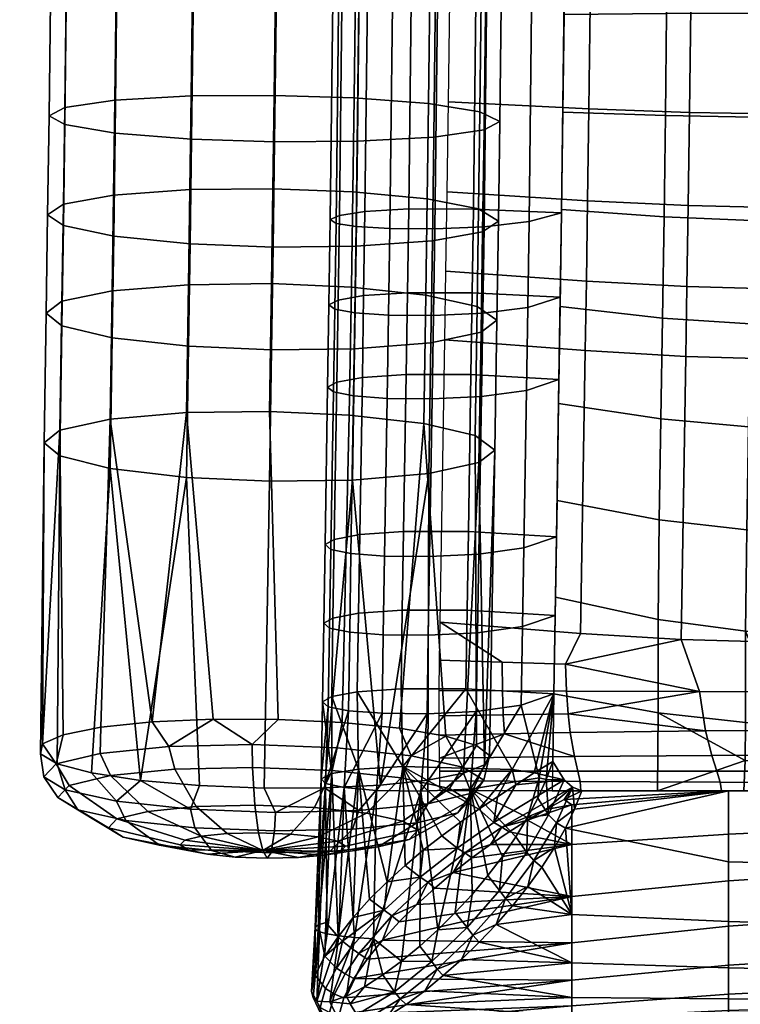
# Model space of a CAD drawing. Header units: millimetres. Extents: x -347 to 347, y -351 to 327.
# Tile 2 of 256: x -251 to -214, y -247 to -196. Entities that reach past the tile are written whole.
import ezdxf

# ---------------------------------------------------------------- set-up
doc = ezdxf.new("R2010")
doc.units = ezdxf.units.MM
doc.header["$MEASUREMENT"] = 0
for name, color, linetype in [('kolecka', 250, 'Continuous'), ('ram', 7, 'Continuous'), ('sedak', 33, 'Continuous')]:
    doc.layers.add(name, color=color, linetype=linetype)

msp = doc.modelspace()

# ---------------------------------------------------------------- meshes
at = {"layer": 'kolecka'}
mesh = msp.add_polyface(dxfattribs=at)
corners = [(-297.408, -108.823, 44.823), (-297.408, -101.256, 52.449), (-297.408, -105.349, 49.092), (-297.408, -112.778, 35.059), (-297.408, -91.524, 56.48), (-297.408, -96.589, 54.946), (-297.408, -101.08, 7.433), (-297.408, -86.257, 57.001), (-297.408, -81.198, 56.521), (-297.408, -91.316, 3.478), (-297.408, -80.989, 3.519), (-297.408, -71.257, 7.551), (-297.408, -75.924, 5.054), (-297.408, -71.434, 52.567), (-297.408, -76.318, 55.104), (-297.408, -86.257, 3), (-25, -346.98, 24.733), (-25, -342.949, 15), (-25, -345.446, 19.667), (-25, -347.501, 30), (-25, -347.021, 35.059), (-25, -335.323, 7.433), (-25, -325.559, 3.478), (-25, -330.439, 4.895), (-25, -339.593, 10.907), (-25, -325.767, 56.48), (-25, -305.5, 7.551), (-25, -343.067, 44.823), (-25, -345.604, 39.939), (-25, -339.593, 49.092), (-25, -335.5, 52.449), (-25, -330.833, 54.946), (-25, -320.5, 57.001), (-25, -315.441, 56.521), (-25, -315.233, 3.519), (-25, -310.167, 5.054), (-25, -293.979, 24.941), (-25, -297.934, 15.177), (-25, -295.395, 20.061), (-25, -301.408, 10.907), (-25, -294.02, 35.267)]
mesh.append_faces([[corners[k] for k in face] for face in [(0, 1, 2, 2), (1, 0, 3, 3), (4, 5, 1, 1), (6, 1, 3, 3), (6, 4, 1, 1), (7, 4, 8, 8), (9, 10, 6, 6), (11, 6, 10, 10), (10, 12, 11, 11), (11, 8, 4, 4), (13, 14, 8, 8), (11, 13, 8, 8), (15, 10, 9, 9), (16, 17, 18, 18), (19, 20, 16, 16), (21, 17, 16, 16), (21, 22, 23, 23), (20, 21, 16, 16), (21, 24, 17, 17), (25, 26, 21, 21), (27, 20, 28, 28), (27, 29, 30, 30), (30, 20, 27, 27), (25, 30, 31, 31), (21, 20, 30, 30), (21, 30, 25, 25), (32, 33, 25, 25), (22, 21, 34, 34), (26, 34, 21, 21), (34, 26, 35, 35), (26, 25, 33, 33), (26, 36, 37, 37), (37, 36, 38, 38), (39, 26, 37, 37), (26, 40, 36, 36)]])
at = {"layer": 'ram'}
mesh = msp.add_polyface(dxfattribs=at)
corners = [(-249.8, -206.267, 476.984), (-249.877, -211.296, 476.279), (-249.07, -211.931, 480.465), (-248.991, -206.826, 481.18), (-248.994, -205.732, 472.785), (-249.07, -210.687, 472.09), (-246.435, -205.265, 468.913), (-246.51, -210.154, 468.228), (-242.538, -204.99, 466.365), (-242.612, -209.839, 465.685), (-238.306, -204.947, 465.555), (-238.38, -209.786, 464.877), (-234.231, -205.102, 466.285), (-234.306, -209.959, 465.605), (-230.429, -205.464, 468.632), (-230.504, -210.368, 467.945), (-227.811, -205.977, 472.268), (-227.888, -210.948, 471.571), (-226.803, -206.599, 476.933), (-226.88, -211.655, 476.224), (-227.536, -201.938, 481.742), (-227.608, -207.135, 481.132), (-226.732, -201.512, 477.53), (-230.094, -202.308, 485.625), (-230.167, -207.602, 485.004), (-233.99, -202.523, 488.18), (-234.064, -207.876, 487.552), (-238.223, -202.552, 488.992), (-238.297, -207.92, 488.362), (-242.456, -202.415, 488.197), (-242.53, -207.754, 487.571), (-246.356, -202.101, 485.658), (-246.429, -207.367, 485.04), (-248.92, -201.666, 481.786), (-249.73, -201.219, 477.577), (-248.926, -200.793, 473.365), (-246.368, -200.423, 469.482), (-242.472, -200.208, 466.927), (-238.239, -200.179, 466.115), (-234.165, -200.308, 466.848), (-230.361, -200.601, 469.203), (-227.742, -201.014, 472.851), (-227.449, -194.399, 482.374), (-226.646, -194.137, 478.148), (-230.005, -194.622, 486.269), (-233.9, -194.746, 488.832), (-238.132, -194.754, 489.645), (-242.366, -194.66, 488.847), (-246.268, -194.457, 486.299), (-248.833, -194.182, 482.413), (-249.646, -193.904, 478.19), (-248.843, -193.642, 473.964), (-246.287, -193.419, 470.069), (-242.392, -193.295, 467.506), (-238.159, -193.286, 466.692), (-234.084, -193.375, 467.429), (-230.279, -193.565, 469.792), (-227.659, -193.826, 473.453), (-227.334, -179.34, 482.752), (-226.534, -179.4, 478.518), (-229.888, -179.275, 486.654), (-233.782, -179.221, 489.222), (-238.014, -179.189, 490.036), (-242.248, -179.178, 489.236), (-246.151, -179.193, 486.682)]
mesh.append_faces([[corners[k] for k in face] for face in [(0, 1, 2, 3), (4, 5, 1, 0), (6, 7, 5, 4), (8, 9, 7, 6), (10, 11, 9, 8), (12, 13, 11, 10), (14, 15, 13, 12), (16, 17, 15, 14), (18, 19, 17, 16), (20, 21, 18, 22), (23, 24, 21, 20), (25, 26, 24, 23), (27, 28, 26, 25), (29, 30, 28, 27), (31, 32, 30, 29), (33, 3, 32, 31), (34, 0, 3, 33), (35, 4, 0, 34), (36, 6, 4, 35), (37, 8, 6, 36), (38, 10, 8, 37), (39, 12, 10, 38), (40, 14, 12, 39), (41, 16, 14, 40), (22, 18, 16, 41), (42, 20, 22, 43), (44, 23, 20, 42), (45, 25, 23, 44), (46, 27, 25, 45), (47, 29, 27, 46), (48, 31, 29, 47), (49, 33, 31, 48), (50, 34, 33, 49), (51, 35, 34, 50), (52, 36, 35, 51), (53, 37, 36, 52), (54, 38, 37, 53), (55, 39, 38, 54), (56, 40, 39, 55), (57, 41, 40, 56), (43, 22, 41, 57), (58, 42, 43, 59), (60, 44, 42, 58), (61, 45, 44, 60), (62, 46, 45, 61), (63, 47, 46, 62), (64, 48, 47, 63)]])
mesh = msp.add_polyface(dxfattribs=at)
corners = [(-227.688, -212.265, 480.413), (-227.796, -218.918, 479.385), (-226.989, -218.276, 475.201), (-226.88, -211.655, 476.224), (-230.248, -212.798, 484.276), (-230.357, -219.48, 483.243), (-234.146, -213.113, 486.818), (-234.255, -219.814, 485.783), (-238.378, -213.166, 487.627), (-238.488, -219.87, 486.591), (-242.61, -212.981, 486.838), (-242.72, -219.677, 485.804), (-246.509, -212.544, 484.315), (-246.618, -219.218, 483.284), (-249.07, -211.931, 480.465), (-249.179, -218.573, 479.438), (-249.877, -211.296, 476.279), (-249.986, -217.906, 475.258), (-249.07, -210.687, 472.09), (-249.178, -217.263, 471.074), (-246.51, -210.154, 468.228), (-246.618, -216.701, 467.216), (-242.612, -209.839, 465.685), (-242.719, -216.368, 464.676), (-238.38, -209.786, 464.877), (-238.487, -216.311, 463.868), (-234.306, -209.959, 465.605), (-234.413, -216.492, 464.595), (-230.504, -210.368, 467.945), (-230.611, -216.921, 466.932), (-227.888, -210.948, 471.571), (-227.995, -217.532, 470.554), (-227.608, -207.135, 481.132), (-226.803, -206.599, 476.933), (-230.167, -207.602, 485.004), (-234.064, -207.876, 487.552), (-238.297, -207.92, 488.362), (-242.53, -207.754, 487.571), (-246.429, -207.367, 485.04), (-248.991, -206.826, 481.18), (-227.518, -234.326, 475.205), (-228.59, -234.754, 478.086), (-227.264, -233.858, 472.148), (-230.401, -235.109, 480.581), (-242.047, -235.393, 483.677), (-238.746, -235.521, 484.147), (-235.671, -235.507, 483.726), (-245.07, -235.128, 482.29), (-232.82, -235.367, 482.507), (-249.309, -234.285, 477.298), (-247.561, -234.748, 480.102), (-250.168, -233.778, 474.114), (-249.01, -232.804, 467.686), (-250.065, -233.27, 470.817), (-247.09, -232.418, 464.984), (-241.363, -232.01, 461.723), (-244.468, -232.146, 462.939), (-238.039, -232.021, 461.437), (-231.843, -232.471, 463.676), (-234.773, -232.18, 462.107), (-229.493, -232.872, 466.011), (-227.923, -233.347, 468.917)]
mesh.append_faces([[corners[k] for k in face] for face in [(0, 1, 2, 3), (4, 5, 1, 0), (6, 7, 5, 4), (8, 9, 7, 6), (10, 11, 9, 8), (12, 13, 11, 10), (14, 15, 13, 12), (16, 17, 15, 14), (18, 19, 17, 16), (20, 21, 19, 18), (22, 23, 21, 20), (24, 25, 23, 22), (26, 27, 25, 24), (28, 29, 27, 26), (30, 31, 29, 28), (3, 2, 31, 30), (32, 0, 3, 33), (34, 4, 0, 32), (35, 6, 4, 34), (36, 8, 6, 35), (37, 10, 8, 36), (38, 12, 10, 37), (39, 14, 12, 38), (40, 1, 41, 41), (40, 42, 2, 2), (43, 41, 1, 5), (44, 45, 9, 11), (45, 46, 7, 9), (1, 40, 2, 2), (13, 47, 11, 11), (48, 5, 7, 7), (49, 50, 13, 15), (51, 49, 15, 17), (19, 52, 53, 53), (54, 52, 19, 21), (53, 51, 17, 17), (23, 55, 56, 56), (57, 55, 23, 25), (58, 59, 27, 29), (29, 60, 58, 58), (59, 57, 25, 27), (56, 54, 21, 21), (17, 19, 53, 53), (21, 23, 56, 56), (42, 61, 31, 2), (29, 31, 61, 60), (13, 50, 47, 47)]])
mesh = msp.add_polyface(dxfattribs=at)
corners = [(-228.873, -236.782, 475.856), (-228.288, -236.17, 471.843), (-227.542, -235.121, 471.966), (-228.167, -235.776, 476.258), (-231.354, -238.136, 474.768), (-230.915, -237.676, 471.75), (-234.841, -238.731, 473.435), (-234.606, -238.485, 471.823), (-238.827, -238.708, 472.016), (-230.966, -237.289, 479.347), (-230.406, -236.318, 479.991), (-232.929, -238.517, 477.394), (-235.682, -238.935, 474.837), (-234.25, -237.612, 481.783), (-233.918, -236.664, 482.596), (-235.398, -238.761, 479.226), (-237.001, -239.065, 475.816), (-238.224, -237.704, 482.794), (-238.167, -236.762, 483.678), (-238.388, -238.829, 479.987), (-238.598, -239.102, 476.222), (-235.285, -234.625, 462.619), (-239.344, -234.47, 462.051), (-239.365, -233.304, 461.494), (-235.024, -233.47, 462.101), (-236.177, -236.514, 464.812), (-239.23, -236.398, 464.385), (-237.417, -237.865, 468.118), (-239.047, -237.803, 467.89), (-231.758, -235.002, 464.679), (-231.253, -233.873, 464.305), (-233.524, -236.797, 466.362), (-236, -238.016, 468.945), (-229.302, -235.545, 467.918), (-228.626, -234.453, 467.769), (-231.677, -237.205, 468.798), (-235.014, -238.234, 470.246), (-227.264, -233.858, 472.148), (-227.518, -234.326, 475.205), (-228.59, -234.754, 478.086), (-230.401, -235.109, 480.581), (-232.82, -235.367, 482.507), (-235.671, -235.507, 483.726), (-238.746, -235.521, 484.147), (-238.039, -232.021, 461.437), (-234.773, -232.18, 462.107), (-231.843, -232.471, 463.676), (-229.493, -232.872, 466.011), (-227.923, -233.347, 468.917), (-230.357, -219.48, 483.243), (-234.255, -219.814, 485.783)]
mesh.append_faces([[corners[k] for k in face] for face in [(0, 1, 2, 3), (4, 5, 1, 0), (6, 7, 5, 4), (8, 7, 6, 6), (9, 0, 3, 10), (11, 4, 0, 9), (12, 6, 4, 11), (8, 6, 12, 12), (13, 9, 10, 14), (15, 11, 9, 13), (16, 12, 11, 15), (8, 12, 16, 16), (17, 13, 14, 18), (19, 15, 13, 17), (20, 16, 15, 19), (21, 22, 23, 24), (25, 26, 22, 21), (27, 28, 26, 25), (8, 28, 27, 27), (29, 21, 24, 30), (31, 25, 21, 29), (32, 27, 25, 31), (8, 27, 32, 32), (33, 29, 30, 34), (35, 31, 29, 33), (36, 32, 31, 35), (8, 32, 36, 36), (1, 33, 34, 2), (5, 35, 33, 1), (7, 36, 35, 5), (8, 36, 7, 7), (37, 38, 3, 2), (10, 39, 40, 40), (40, 41, 14, 10), (3, 38, 39, 39), (18, 42, 43, 43), (14, 41, 42, 42), (18, 14, 42, 42), (3, 39, 10, 10), (44, 45, 24, 23), (30, 46, 47, 47), (34, 47, 48, 48), (45, 46, 30, 24), (34, 30, 47, 47), (2, 34, 48, 37), (40, 49, 41, 41), (41, 50, 42, 42)]])
mesh = msp.add_polyface(dxfattribs=at)
corners = [(-238.827, -238.708, 472.016), (-237.001, -239.065, 475.816), (-238.598, -239.102, 476.222), (-242.283, -237.549, 482.226), (-238.224, -237.704, 482.794), (-238.167, -236.762, 483.678), (-242.508, -236.597, 483.07), (-241.44, -238.713, 479.56), (-238.388, -238.829, 479.987), (-240.228, -239.04, 475.994), (-245.809, -237.172, 480.166), (-246.28, -236.193, 480.867), (-244.093, -238.43, 478.01), (-241.645, -238.888, 475.167), (-248.266, -236.63, 476.927), (-248.907, -235.613, 477.403), (-245.94, -238.022, 475.574), (-242.632, -238.67, 473.865), (-249.279, -236.005, 473.002), (-249.991, -234.945, 473.206), (-246.703, -237.552, 472.622), (-243.039, -238.419, 472.289), (-248.694, -235.392, 468.989), (-249.365, -234.29, 468.914), (-246.263, -237.091, 469.603), (-242.804, -238.173, 470.677), (-246.601, -234.886, 465.498), (-247.126, -233.748, 465.181), (-244.688, -236.71, 466.978), (-241.963, -237.97, 469.274), (-243.317, -234.562, 463.062), (-243.615, -233.402, 462.576), (-242.219, -236.466, 465.146), (-240.644, -237.84, 468.296), (-239.344, -234.47, 462.051), (-239.365, -233.304, 461.494), (-239.23, -236.398, 464.385), (-239.047, -237.803, 467.89), (-242.047, -235.393, 483.677), (-245.07, -235.128, 482.29), (-247.561, -234.748, 480.102), (-238.746, -235.521, 484.147), (-249.309, -234.285, 477.298), (-250.168, -233.778, 474.114), (-250.065, -233.27, 470.817), (-249.01, -232.804, 467.686), (-247.09, -232.418, 464.984), (-244.468, -232.146, 462.939), (-241.363, -232.01, 461.723), (-238.039, -232.021, 461.437), (-242.72, -219.677, 485.804)]
mesh.append_faces([[corners[k] for k in face] for face in [(0, 1, 2, 2), (3, 4, 5, 6), (7, 8, 4, 3), (9, 2, 8, 7), (0, 2, 9, 9), (10, 3, 6, 11), (12, 7, 3, 10), (13, 9, 7, 12), (0, 9, 13, 13), (14, 10, 11, 15), (16, 12, 10, 14), (17, 13, 12, 16), (0, 13, 17, 17), (18, 14, 15, 19), (20, 16, 14, 18), (21, 17, 16, 20), (0, 17, 21, 21), (22, 18, 19, 23), (24, 20, 18, 22), (25, 21, 20, 24), (0, 21, 25, 25), (26, 22, 23, 27), (28, 24, 22, 26), (29, 25, 24, 28), (0, 25, 29, 29), (30, 26, 27, 31), (32, 28, 26, 30), (33, 29, 28, 32), (0, 29, 33, 33), (34, 30, 31, 35), (36, 32, 30, 34), (37, 33, 32, 36), (0, 33, 37, 37), (6, 38, 39, 39), (11, 39, 40, 40), (41, 38, 6, 5), (42, 43, 19, 15), (11, 6, 39, 39), (15, 11, 40, 42), (23, 44, 45, 45), (46, 47, 31, 27), (31, 47, 48, 48), (45, 46, 27, 23), (35, 48, 49, 49), (23, 19, 43, 44), (35, 31, 48, 48), (38, 50, 39, 39)]])
at = {"layer": 'sedak'}
mesh = msp.add_polyface(dxfattribs=at)
corners = [(-222.097, -194.214, 474.91), (-222.181, -200.862, 474.348), (-229.345, -200.511, 470.676), (-229.262, -194.013, 471.226), (-221.984, -180.913, 475.31), (-229.148, -181.007, 471.622), (-221.946, -172.017, 475.054), (-229.11, -172.301, 471.374), (-221.936, -162.018, 474.329), (-229.1, -162.43, 470.661), (-218.062, -175.323, 492.137), (-217.959, -170.276, 490.818), (-223.293, -171.065, 488.757), (-223.31, -176.168, 488.965), (-218.11, -180.396, 492.509), (-223.333, -181.061, 489.045), (-218.139, -185.604, 492.482), (-223.365, -186.06, 489.005), (-218.178, -190.81, 492.319), (-223.406, -191.057, 488.84), (-218.227, -196.01, 492.031), (-223.455, -196.048, 488.55), (-218.285, -201.201, 491.606), (-223.513, -201.031, 488.134), (-220.463, -166.076, 488.438), (-223.286, -166.076, 488.438), (-227.783, -166.856, 486.84), (-227.781, -163.736, 486.6), (-223.284, -163.529, 488.24), (-223.286, -166.667, 488.482), (-231.085, -166.913, 486.786), (-231.083, -163.796, 486.548), (-233.319, -166.876, 487.814), (-233.317, -163.752, 487.575), (-234.614, -166.784, 489.413), (-234.611, -163.645, 489.173), (-235.081, -166.67, 491.13), (-235.078, -163.516, 490.89), (-234.778, -166.552, 492.733), (-234.775, -163.382, 492.491), (-233.747, -166.442, 494.042), (-233.744, -163.26, 493.799), (-223.286, -166.667, 488.482), (-223.284, -163.529, 488.24), (-224.93, -163.262, 491.916), (-224.932, -166.433, 492.16), (-227.802, -175.282, 487.284), (-223.306, -175.168, 488.934), (-231.104, -175.328, 487.227), (-233.339, -175.324, 488.254), (-234.634, -175.289, 489.855), (-235.103, -175.24, 491.575), (-234.8, -175.184, 493.181), (-233.769, -175.127, 494.494), (-232.052, -175.077, 495.335), (-232.03, -166.355, 494.88), (-229.756, -175.041, 495.502), (-229.734, -166.306, 495.044), (-227.247, -175.034, 494.702), (-227.225, -166.323, 494.243), (-224.953, -175.071, 492.618), (-223.306, -175.168, 488.934), (-227.9, -190.884, 487.19), (-223.405, -190.925, 488.846), (-231.203, -190.906, 487.128), (-233.438, -190.97, 488.15), (-234.735, -191.053, 489.748), (-235.205, -191.135, 491.467), (-234.903, -191.206, 493.073), (-233.874, -191.258, 494.387), (-232.157, -191.284, 495.23), (-229.861, -191.274, 495.401), (-227.351, -191.218, 494.605), (-225.056, -191.106, 492.526), (-223.405, -190.925, 488.846), (-228.075, -205.978, 485.92), (-223.582, -206.17, 487.57), (-231.378, -205.977, 485.855), (-233.615, -206.107, 486.868), (-234.913, -206.305, 488.454), (-235.385, -206.516, 490.162), (-235.085, -206.711, 491.758), (-234.057, -206.87, 493.064), (-232.342, -206.969, 493.904), (-230.046, -206.984, 494.076), (-227.534, -206.882, 493.288), (-225.236, -206.623, 491.225), (-223.582, -206.17, 487.57)]
mesh.append_faces([[corners[k] for k in face] for face in [(0, 1, 2, 3), (4, 0, 3, 5), (6, 4, 5, 7), (8, 6, 7, 9), (10, 11, 12, 13), (14, 10, 13, 15), (16, 14, 15, 17), (18, 16, 17, 19), (20, 18, 19, 21), (22, 20, 21, 23), (12, 24, 25, 25), (26, 27, 28, 29), (30, 31, 27, 26), (32, 33, 31, 30), (34, 35, 33, 32), (36, 37, 35, 34), (38, 39, 37, 36), (40, 41, 39, 38), (42, 43, 44, 45), (46, 26, 29, 47), (48, 30, 26, 46), (49, 32, 30, 48), (50, 34, 32, 49), (51, 36, 34, 50), (52, 38, 36, 51), (53, 40, 38, 52), (54, 55, 40, 53), (56, 57, 55, 54), (58, 59, 57, 56), (60, 45, 59, 58), (61, 42, 45, 60), (62, 46, 47, 63), (64, 48, 46, 62), (65, 49, 48, 64), (66, 50, 49, 65), (67, 51, 50, 66), (68, 52, 51, 67), (69, 53, 52, 68), (70, 54, 53, 69), (71, 56, 54, 70), (72, 58, 56, 71), (73, 60, 58, 72), (74, 61, 60, 73), (75, 62, 63, 76), (77, 64, 62, 75), (78, 65, 64, 77), (79, 66, 65, 78), (80, 67, 66, 79), (81, 68, 67, 80), (82, 69, 68, 81), (83, 70, 69, 82), (84, 71, 70, 83), (85, 72, 71, 84), (86, 73, 72, 85), (87, 74, 73, 86)]])
mesh = msp.add_polyface(dxfattribs=at)
corners = [(-223.248, -231.739, 471.081), (-223.33, -230.569, 470.368), (-216.546, -230.598, 472.824), (-208.705, -228.099, 473.503), (-209.383, -230.61, 473.609), (-212.987, -230.607, 473.417), (-213.237, -228.062, 473.267), (-205.774, -230.612, 473.678), (-217.485, -227.933, 472.433), (-223.373, -229.203, 470.043), (-217.188, -209.94, 475.216), (-217.248, -213.503, 474.683), (-222.374, -213.204, 472.712), (-222.315, -209.66, 473.242), (-212.94, -210.057, 476.051), (-212.999, -213.629, 475.516), (-208.408, -210.089, 476.288), (-208.467, -213.665, 475.752), (-217.123, -205.806, 475.782), (-222.25, -205.562, 473.804), (-212.875, -205.906, 476.62), (-208.343, -205.929, 476.857), (-217.054, -201.048, 476.333), (-222.181, -200.862, 474.348), (-212.805, -201.12, 477.174), (-208.273, -201.13, 477.413), (-216.971, -194.316, 476.901), (-222.097, -194.214, 474.91), (-212.722, -194.347, 477.744), (-208.191, -194.338, 477.984), (-222.612, -227.628, 470.463), (-213.75, -195.99, 493.819), (-213.7, -190.683, 494.106), (-218.178, -190.81, 492.319), (-218.227, -196.01, 492.031), (-209.773, -195.983, 494.478), (-209.723, -190.636, 494.764), (-213.808, -201.288, 493.389), (-218.285, -201.201, 491.606), (-209.833, -201.32, 494.046), (-213.875, -206.571, 492.805), (-218.351, -206.377, 491.036), (-209.902, -206.642, 493.457), (-213.953, -211.839, 492.101), (-218.427, -211.539, 490.347), (-209.98, -211.949, 492.747), (-214.037, -217.097, 491.325), (-218.51, -216.691, 489.585), (-210.065, -217.246, 491.967), (-214.126, -222.348, 490.505), (-218.596, -221.836, 488.781), (-210.154, -222.536, 491.14), (-214.189, -227.507, 489.268), (-218.654, -226.921, 487.702), (-210.24, -227.723, 489.845), (-214.199, -232.182, 486.874), (-218.65, -231.686, 485.858), (-212.21, -232.303, 487.121), (-210.331, -232.365, 487.248), (-206.037, -194.958, 494.637), (-206.113, -201.736, 494.1), (-206.061, -197.219, 494.485), (-206.173, -206.203, 493.605), (-205.995, -190.429, 494.866), (-206.344, -217.333, 492.048), (-206.273, -212.887, 492.708), (-206.517, -226.589, 490.314), (-206.457, -223.944, 490.968), (-206.417, -221.754, 491.368), (-208.524, -232.388, 487.295), (-206.597, -229.139, 489.355), (-206.239, -210.661, 493.023), (-206.687, -231.199, 488.196)]
mesh.append_faces([[corners[k] for k in face] for face in [(0, 1, 2, 2), (3, 4, 5, 6), (4, 3, 7, 7), (6, 5, 2, 8), (1, 9, 2, 2), (2, 9, 8, 8), (10, 11, 12, 13), (14, 15, 11, 10), (16, 17, 15, 14), (18, 10, 13, 19), (20, 14, 10, 18), (21, 16, 14, 20), (22, 18, 19, 23), (24, 20, 18, 22), (25, 21, 20, 24), (26, 22, 23, 27), (28, 24, 22, 26), (29, 25, 24, 28), (8, 30, 12, 11), (3, 6, 15, 17), (6, 8, 11, 15), (31, 32, 33, 34), (35, 36, 32, 31), (37, 31, 34, 38), (39, 35, 31, 37), (40, 37, 38, 41), (42, 39, 37, 40), (43, 40, 41, 44), (45, 42, 40, 43), (46, 43, 44, 47), (48, 45, 43, 46), (49, 46, 47, 50), (51, 48, 46, 49), (52, 49, 50, 53), (54, 51, 49, 52), (55, 52, 53, 56), (57, 58, 54, 54), (52, 55, 57, 57), (54, 52, 57, 57), (36, 35, 59, 59), (35, 39, 60, 61), (61, 59, 35, 35), (39, 42, 62, 60), (63, 36, 59, 59), (45, 48, 64, 65), (51, 54, 66, 67), (48, 51, 68, 68), (54, 58, 69, 69), (70, 54, 69, 69), (42, 45, 71, 62), (45, 65, 71, 71), (67, 68, 51, 51), (69, 72, 70, 70), (70, 66, 54, 54), (68, 64, 48, 48)]])
mesh = msp.add_polyface(dxfattribs=at)
corners = [(-222.315, -209.66, 473.242), (-222.374, -213.204, 472.712), (-229.539, -212.65, 469.064), (-229.48, -209.141, 469.589), (-222.25, -205.562, 473.804), (-229.415, -205.107, 470.142), (-222.181, -200.862, 474.348), (-229.345, -200.511, 470.676), (-222.612, -227.628, 470.463), (-229.777, -227.063, 466.817), (-218.351, -206.377, 491.036), (-218.285, -201.201, 491.606), (-223.513, -201.031, 488.134), (-223.579, -206, 487.59), (-218.427, -211.539, 490.347), (-223.653, -210.956, 486.931), (-218.51, -216.691, 489.585), (-223.732, -215.901, 486.195), (-218.596, -221.836, 488.781), (-223.813, -220.841, 485.424), (-218.654, -226.921, 487.702), (-223.895, -225.78, 484.652), (-228.139, -210.256, 485.35), (-228.075, -205.978, 485.92), (-223.582, -206.17, 487.57), (-223.646, -210.484, 486.998), (-231.441, -210.25, 485.285), (-231.378, -205.977, 485.855), (-233.679, -210.395, 486.295), (-233.615, -206.107, 486.868), (-234.978, -210.621, 487.878), (-234.913, -206.305, 488.454), (-235.45, -210.862, 489.581), (-235.385, -206.516, 490.162), (-235.151, -211.088, 491.173), (-235.085, -206.711, 491.758), (-234.123, -211.271, 492.476), (-234.057, -206.87, 493.064), (-232.408, -211.388, 493.314), (-232.342, -206.969, 493.904), (-230.112, -211.41, 493.486), (-230.046, -206.984, 494.076), (-227.601, -211.296, 492.701), (-227.534, -206.882, 493.288), (-225.302, -211.002, 490.643), (-225.236, -206.623, 491.225), (-223.646, -210.484, 486.998), (-223.582, -206.17, 487.57), (-228.205, -214.423, 484.737), (-223.712, -214.673, 486.382), (-231.507, -214.414, 484.671), (-233.745, -214.568, 485.68), (-235.044, -214.81, 487.259), (-235.517, -215.07, 488.959), (-235.218, -215.313, 490.549), (-234.191, -215.511, 491.85), (-232.476, -215.639, 492.687), (-230.181, -215.665, 492.859), (-227.668, -215.544, 492.076), (-225.369, -215.229, 490.021), (-223.712, -214.673, 486.382), (-228.336, -222.437, 483.488), (-223.844, -222.696, 485.134), (-231.638, -222.426, 483.421), (-233.876, -222.585, 484.428), (-235.176, -222.833, 486.005), (-235.649, -223.1, 487.704), (-235.352, -223.35, 489.293), (-234.324, -223.555, 490.594), (-232.61, -223.687, 491.431), (-230.314, -223.714, 491.603), (-227.803, -223.591, 490.821), (-225.503, -223.268, 488.769), (-223.844, -222.696, 485.134), (-228.403, -226.449, 482.862), (-223.91, -226.708, 484.507), (-231.706, -226.439, 482.796), (-233.943, -226.597, 483.804), (-235.243, -226.845, 485.383), (-235.715, -227.111, 487.082), (-235.417, -227.36, 488.67), (-234.39, -227.565, 489.971), (-232.675, -227.696, 490.808), (-225.567, -227.278, 488.144), (-227.867, -227.6, 490.197), (-223.91, -226.708, 484.507)]
mesh.append_faces([[corners[k] for k in face] for face in [(0, 1, 2, 3), (4, 0, 3, 5), (6, 4, 5, 7), (8, 9, 2, 1), (10, 11, 12, 13), (14, 10, 13, 15), (16, 14, 15, 17), (18, 16, 17, 19), (20, 18, 19, 21), (22, 23, 24, 25), (26, 27, 23, 22), (28, 29, 27, 26), (30, 31, 29, 28), (32, 33, 31, 30), (34, 35, 33, 32), (36, 37, 35, 34), (38, 39, 37, 36), (40, 41, 39, 38), (42, 43, 41, 40), (44, 45, 43, 42), (46, 47, 45, 44), (48, 22, 25, 49), (50, 26, 22, 48), (51, 28, 26, 50), (52, 30, 28, 51), (53, 32, 30, 52), (54, 34, 32, 53), (55, 36, 34, 54), (56, 38, 36, 55), (57, 40, 38, 56), (58, 42, 40, 57), (59, 44, 42, 58), (60, 46, 44, 59), (61, 48, 49, 62), (63, 50, 48, 61), (64, 51, 50, 63), (65, 52, 51, 64), (66, 53, 52, 65), (67, 54, 53, 66), (68, 55, 54, 67), (69, 56, 55, 68), (70, 57, 56, 69), (71, 58, 57, 70), (72, 59, 58, 71), (73, 60, 59, 72), (74, 61, 62, 75), (76, 63, 61, 74), (77, 64, 63, 76), (78, 65, 64, 77), (79, 66, 65, 78), (80, 67, 66, 79), (81, 68, 67, 80), (82, 69, 68, 81), (83, 72, 71, 84), (85, 73, 72, 83)]])
mesh = msp.add_polyface(dxfattribs=at)
corners = [(-223.33, -230.569, 470.368), (-226.597, -230.557, 468.826), (-226.612, -229.099, 468.445), (-223.373, -229.203, 470.043), (-229.822, -230.549, 467.195), (-229.806, -228.991, 466.755), (-223.14, -232.69, 472.138), (-226.499, -232.749, 470.854), (-226.557, -231.78, 469.648), (-223.248, -231.739, 471.081), (-229.829, -232.816, 469.492), (-229.83, -231.828, 468.128), (-222.926, -233.911, 474.638), (-229.814, -233.991, 472.67), (-216.242, -232.608, 474.177), (-229.777, -227.063, 466.817), (-222.612, -227.628, 470.463), (-217.485, -227.933, 472.433), (-218.65, -231.686, 485.858), (-218.654, -226.921, 487.702), (-223.895, -225.78, 484.652), (-223.977, -230.72, 483.881), (-218.692, -235.659, 483.114), (-224.058, -235.659, 483.114), (-230.379, -227.723, 490.98), (-230.314, -223.714, 491.603), (-232.61, -223.687, 491.431), (-232.675, -227.696, 490.808), (-227.867, -227.6, 490.197), (-227.803, -223.591, 490.821), (-228.469, -230.462, 482.237), (-228.403, -226.449, 482.862), (-223.91, -226.708, 484.507), (-223.977, -230.72, 483.881), (-231.771, -230.452, 482.171), (-231.706, -226.439, 482.796), (-234.01, -230.609, 483.179), (-233.943, -226.597, 483.804), (-235.309, -230.856, 484.757), (-235.243, -226.845, 485.383), (-235.781, -231.122, 486.457), (-235.715, -227.111, 487.082), (-235.483, -231.371, 488.045), (-235.417, -227.36, 488.67), (-234.456, -231.574, 489.346), (-234.39, -227.565, 489.971), (-232.741, -231.705, 490.183), (-230.445, -231.732, 490.355), (-227.933, -231.609, 489.572), (-225.634, -231.288, 487.518), (-225.567, -227.278, 488.144), (-223.977, -230.72, 483.881), (-223.91, -226.708, 484.507), (-231.673, -234.412, 481.198), (-233.936, -234.551, 482.091), (-235.297, -234.785, 483.592), (-235.847, -235.042, 485.251), (-235.628, -235.289, 486.837), (-234.674, -235.496, 488.173), (-233.018, -235.637, 489.082), (-230.755, -235.68, 489.36), (-228.231, -235.578, 488.703), (-224.033, -234.167, 483.346), (-224.374, -235.089, 484.134), (-224.73, -235.001, 484.993), (-226.102, -234.57, 482.219), (-224.971, -234.75, 482.739), (-224.033, -234.167, 483.346)]
mesh.append_faces([[corners[k] for k in face] for face in [(0, 1, 2, 3), (1, 4, 5, 2), (6, 7, 8, 9), (7, 10, 11, 8), (8, 11, 4, 1), (9, 8, 1, 0), (7, 6, 12, 12), (13, 10, 7, 7), (12, 13, 7, 7), (14, 6, 9, 9), (15, 16, 3, 2), (17, 3, 16, 16), (2, 5, 15, 15), (18, 19, 20, 21), (22, 18, 21, 23), (24, 25, 26, 27), (28, 29, 25, 24), (30, 31, 32, 33), (34, 35, 31, 30), (36, 37, 35, 34), (38, 39, 37, 36), (40, 41, 39, 38), (42, 43, 41, 40), (44, 45, 43, 42), (46, 27, 45, 44), (47, 24, 27, 46), (48, 28, 24, 47), (49, 50, 28, 48), (51, 52, 50, 49), (53, 34, 30, 30), (53, 54, 36, 36), (36, 34, 53, 53), (54, 55, 38, 38), (38, 36, 54, 54), (55, 56, 40, 40), (40, 38, 55, 55), (56, 57, 42, 42), (42, 40, 56, 56), (57, 58, 44, 44), (44, 42, 57, 57), (58, 59, 46, 46), (46, 44, 58, 58), (59, 60, 47, 47), (47, 46, 59, 59), (60, 61, 48, 48), (48, 47, 60, 60), (49, 48, 61, 61), (62, 51, 63, 63), (49, 64, 51, 51), (65, 30, 33, 33), (33, 66, 65, 65), (30, 65, 53, 53), (51, 64, 63, 63), (66, 33, 67, 67)]])
mesh = msp.add_polyface(dxfattribs=at)
corners = [(-216.546, -230.598, 472.824), (-216.242, -232.608, 474.177), (-223.248, -231.739, 471.081), (-215.914, -233.858, 476.144), (-222.926, -233.911, 474.638), (-223.14, -232.69, 472.138), (-215.652, -234.66, 478.328), (-222.753, -234.658, 477.353), (-215.48, -235.223, 480.643), (-222.639, -235.193, 480.171), (-215.416, -235.659, 483.114), (-222.597, -235.659, 483.114), (-212.674, -232.59, 474.667), (-212.987, -230.607, 473.417), (-212.337, -233.847, 476.506), (-212.068, -234.66, 478.561), (-211.892, -235.23, 480.755), (-211.826, -235.659, 483.114), (-209.073, -232.585, 474.827), (-209.383, -230.61, 473.609), (-208.74, -233.843, 476.624), (-208.475, -234.661, 478.638), (-208.3, -235.233, 480.792), (-208.235, -235.659, 483.114), (-205.47, -232.583, 474.885), (-205.774, -230.612, 473.678), (-205.142, -233.842, 476.667), (-214.213, -234.116, 485.145), (-214.199, -232.182, 486.874), (-218.65, -231.686, 485.858), (-218.692, -235.659, 483.114), (-214.282, -235.659, 483.114), (-210.511, -235.659, 483.114), (-210.399, -234.232, 485.351), (-212.248, -234.193, 485.282), (-212.337, -235.659, 483.114), (-210.331, -232.365, 487.248), (-212.21, -232.303, 487.121), (-208.628, -234.247, 485.377), (-208.524, -232.388, 487.295), (-208.764, -235.659, 483.114), (-206.921, -234.512, 485.032), (-206.798, -233.042, 486.717), (-207.058, -235.659, 483.114), (-206.687, -231.199, 488.196), (-215.058, -237.867, 478.95), (-215.058, -235.659, 483.114), (-207.058, -235.659, 483.114), (-207.058, -237.522, 478.7), (-215.058, -240.247, 476.739), (-207.058, -239.734, 476.247), (-215.058, -242.557, 476.022), (-207.058, -242.01, 475.314), (-215.058, -244.557, 476.344), (-207.058, -244.064, 475.461), (-215.058, -246.03, 477.297), (-207.058, -245.641, 476.294), (-215.058, -246.864, 478.672), (-207.058, -246.609, 477.612), (-215.058, -246.972, 480.311), (-207.058, -246.865, 479.262), (-215.058, -246.268, 482.056), (-207.058, -246.309, 481.092), (-215.058, -244.698, 483.687), (-207.058, -244.864, 482.884), (-215.058, -242.335, 484.75), (-207.058, -242.566, 484.173), (-215.058, -239.286, 484.73), (-207.058, -239.477, 484.426), (-215.058, -235.659, 483.114), (-207.058, -235.659, 483.114), (-223.058, -241.044, 477.505), (-223.058, -238.403, 479.341), (-223.058, -243.409, 477.124), (-223.058, -245.324, 477.719), (-223.058, -246.635, 478.858), (-223.058, -247.261, 480.322), (-223.058, -247.139, 481.944), (-223.058, -246.206, 483.556), (-223.058, -244.439, 484.936), (-223.058, -241.974, 485.648), (-223.058, -236.376, 481.915), (-223.383, -237.567, 484.541), (-222.543, -235.659, 483.114), (-222.917, -236.598, 483.876)]
mesh.append_faces([[corners[k] for k in face] for face in [(0, 1, 2, 2), (3, 4, 5, 1), (6, 7, 4, 3), (8, 9, 7, 6), (10, 11, 9, 8), (12, 1, 0, 13), (14, 3, 1, 12), (15, 6, 3, 14), (16, 8, 6, 15), (17, 10, 8, 16), (18, 12, 13, 19), (20, 14, 12, 18), (21, 15, 14, 20), (22, 16, 15, 21), (23, 17, 16, 22), (24, 18, 19, 25), (26, 20, 18, 24), (27, 28, 29, 29), (30, 31, 27, 27), (29, 30, 27, 27), (32, 33, 34, 35), (33, 36, 37, 34), (34, 37, 28, 27), (35, 34, 27, 31), (38, 39, 36, 33), (40, 38, 33, 32), (39, 38, 41, 42), (38, 40, 43, 41), (42, 44, 39, 39), (45, 46, 47, 48), (49, 45, 48, 50), (51, 49, 50, 52), (53, 51, 52, 54), (55, 53, 54, 56), (57, 55, 56, 58), (59, 57, 58, 60), (61, 59, 60, 62), (63, 61, 62, 64), (65, 63, 64, 66), (67, 65, 66, 68), (69, 67, 68, 70), (71, 72, 45, 49), (73, 71, 49, 51), (74, 73, 51, 53), (75, 74, 53, 55), (76, 75, 55, 57), (77, 76, 57, 59), (78, 77, 59, 61), (79, 78, 61, 63), (80, 79, 63, 65), (45, 72, 81, 46), (67, 69, 82, 82), (83, 84, 69, 69), (80, 65, 67, 82)]])
mesh = msp.add_polyface(dxfattribs=at)
corners = [(-222.753, -234.658, 477.353), (-229.796, -234.66, 476.068), (-229.814, -233.991, 472.67), (-222.926, -233.911, 474.638), (-222.639, -235.193, 480.171), (-229.783, -235.154, 479.544), (-222.597, -235.659, 483.114), (-229.777, -235.659, 483.114), (-228.231, -235.578, 488.703), (-225.313, -237.021, 485.442), (-224.73, -235.001, 484.993), (-225.913, -238.013, 485.935), (-227.042, -237.276, 480.85), (-223.443, -235.101, 483.084), (-223.017, -235.468, 483.047), (-226.63, -237.516, 480.647), (-228.915, -238.586, 479.828), (-228.517, -238.829, 479.635), (-224.252, -236.893, 484.439), (-225.347, -238.807, 485.516), (-224.988, -239.219, 485.499), (-223.844, -237.295, 484.461), (-223.443, -235.101, 483.084), (-223.017, -235.468, 483.047), (-222.543, -235.659, 483.114), (-223.455, -236.108, 482.359), (-224.379, -236.605, 481.652), (-225.315, -237.151, 480.998), (-226.259, -237.747, 480.402), (-227.207, -238.393, 479.869), (-224.033, -234.167, 483.346), (-224.971, -234.75, 482.739), (-225.912, -235.348, 482.151), (-226.854, -235.963, 481.585), (-228.744, -237.261, 480.539), (-227.799, -236.599, 481.045), (-230.633, -238.687, 479.678), (-229.689, -237.954, 480.078), (-223.94, -238.557, 485.098), (-223.383, -237.567, 484.541), (-222.917, -236.598, 483.876), (-222.543, -235.659, 483.114), (-224.374, -235.089, 484.134), (-224.799, -236.042, 484.837), (-224.033, -234.167, 483.346), (-215.058, -235.659, 483.114), (-223.058, -236.376, 481.915), (-223.058, -238.403, 479.341), (-215.058, -235.659, 483.114), (-228.157, -239.087, 479.403), (-226.102, -234.57, 482.219), (-231.673, -234.412, 481.198), (-230.755, -235.68, 489.36), (-229.893, -242.753, 486.588), (-225.634, -231.288, 487.518), (-226.591, -239.005, 486.309), (-227.339, -239.987, 486.56)]
mesh.append_faces([[corners[k] for k in face] for face in [(0, 1, 2, 3), (4, 5, 1, 0), (6, 7, 5, 4), (8, 9, 10, 10), (8, 11, 9, 9), (12, 13, 14, 15), (16, 12, 15, 17), (18, 19, 20, 21), (22, 18, 21, 23), (14, 24, 25, 25), (14, 25, 26, 26), (15, 27, 28, 28), (15, 28, 29, 29), (15, 26, 27, 27), (14, 26, 15, 15), (17, 15, 29, 29), (30, 13, 31, 31), (32, 31, 13, 13), (33, 32, 12, 12), (12, 16, 34, 35), (13, 12, 32, 32), (12, 35, 33, 33), (16, 36, 37, 37), (37, 34, 16, 16), (21, 38, 39, 39), (23, 40, 41, 41), (40, 23, 21, 21), (38, 21, 20, 20), (40, 21, 39, 39), (18, 9, 19, 19), (22, 42, 18, 18), (18, 43, 9, 9), (22, 44, 42, 42), (42, 43, 18, 18), (9, 11, 19, 19), (25, 45, 46, 46), (24, 45, 25, 25), (28, 27, 47, 47), (25, 46, 26, 26), (48, 40, 39, 39), (27, 26, 46, 46), (46, 47, 27, 27), (49, 29, 47, 47), (47, 29, 28, 28), (32, 50, 31, 31), (35, 50, 33, 33), (51, 35, 34, 34), (33, 50, 32, 32), (50, 35, 51, 51), (52, 53, 8, 8), (10, 9, 43, 43), (43, 42, 10, 10), (10, 54, 8, 8), (11, 8, 55, 55), (56, 55, 8, 8)]])
mesh = msp.add_polyface(dxfattribs=at)
corners = [(-232.625, -241.754, 478.611), (-230.789, -240.066, 479.04), (-230.399, -240.327, 478.878), (-232.233, -242.03, 478.473), (-234.324, -243.673, 478.723), (-233.916, -243.956, 478.588), (-229.103, -239.829, 479.011), (-230.041, -240.619, 478.7), (-230.963, -241.457, 478.481), (-231.859, -242.342, 478.369), (-232.715, -243.274, 478.385), (-233.503, -244.246, 478.561), (-232.486, -240.303, 479.142), (-231.568, -239.468, 479.359), (-230.633, -238.687, 479.678), (-234.761, -243.331, 479.026), (-235.057, -244.706, 479.065), (-234.212, -242.13, 479.099), (-233.373, -241.192, 479.05), (-234.983, -243.103, 479.304), (-235.656, -244.096, 479.685), (-230.196, -244.373, 486.071), (-229.893, -242.753, 486.588), (-230.812, -243.584, 486.363), (-223.058, -241.044, 477.505), (-223.058, -243.409, 477.124), (-235.297, -234.785, 483.592), (-235.609, -242.376, 480.5), (-235.973, -242.491, 481.259), (-235.847, -235.042, 485.251), (-236.149, -242.61, 482.044), (-236.134, -242.73, 482.833), (-235.628, -235.289, 486.837), (-235.929, -242.847, 483.604), (-235.531, -242.958, 484.334), (-234.674, -235.496, 488.173), (-234.939, -243.059, 485.002), (-234.153, -243.147, 485.586), (-233.018, -235.637, 489.082), (-230.755, -235.68, 489.36), (-233.177, -243.219, 486.057), (-228.744, -237.261, 480.539), (-229.689, -237.954, 480.078), (-231.673, -234.412, 481.198), (-233.936, -234.551, 482.091), (-236.156, -245.068, 480.302), (-236.341, -245.906, 481.211), (-236.062, -246.39, 482.324), (-231.75, -244.354, 486.023)]
mesh.append_faces([[corners[k] for k in face] for face in [(0, 1, 2, 3), (4, 0, 3, 5), (6, 7, 2, 2), (8, 2, 7, 7), (3, 8, 9, 9), (3, 9, 10, 10), (5, 10, 11, 11), (5, 3, 10, 10), (2, 8, 3, 3), (1, 12, 13, 13), (13, 14, 1, 1), (12, 1, 0, 0), (15, 0, 4, 4), (16, 15, 4, 4), (17, 0, 15, 15), (0, 17, 18, 18), (15, 19, 17, 17), (20, 19, 15, 15), (12, 0, 18, 18), (21, 22, 23, 23), (9, 24, 10, 10), (10, 25, 11, 11), (26, 27, 28, 28), (29, 26, 28, 28), (29, 30, 31, 31), (32, 29, 31, 31), (29, 28, 30, 30), (32, 33, 34, 34), (35, 32, 34, 34), (32, 31, 33, 33), (35, 36, 37, 37), (38, 35, 37, 37), (35, 34, 36, 36), (39, 38, 40, 40), (38, 37, 40, 40), (41, 42, 43, 43), (12, 44, 43, 43), (26, 44, 19, 19), (14, 13, 43, 43), (42, 14, 43, 43), (44, 12, 18, 18), (44, 18, 17, 17), (44, 17, 19, 19), (20, 27, 19, 19), (19, 27, 26, 26), (27, 20, 28, 28), (45, 30, 28, 28), (46, 31, 30, 30), (31, 46, 33, 33), (12, 43, 13, 13), (23, 22, 39, 39), (47, 34, 33, 33), (47, 36, 34, 34), (23, 39, 48, 48), (40, 48, 39, 39)]])
mesh = msp.add_polyface(dxfattribs=at)
corners = [(-230.789, -240.066, 479.04), (-228.915, -238.586, 479.828), (-228.517, -238.829, 479.635), (-230.399, -240.327, 478.878), (-228.391, -242.627, 486.332), (-230.196, -244.373, 486.071), (-229.921, -244.753, 485.9), (-228.109, -243.023, 486.204), (-226.749, -240.747, 486.152), (-226.437, -241.158, 486.081), (-225.347, -238.807, 485.516), (-224.988, -239.219, 485.499), (-229.103, -239.829, 479.011), (-228.157, -239.087, 479.403), (-227.207, -238.393, 479.869), (-230.633, -238.687, 479.678), (-229.617, -245.089, 485.697), (-228.692, -244.261, 485.936), (-227.789, -243.387, 486.077), (-226.915, -242.473, 486.114), (-226.081, -241.525, 486.041), (-225.299, -240.549, 485.85), (-224.581, -239.556, 485.536), (-223.94, -238.557, 485.098), (-229.893, -242.753, 486.588), (-229.001, -241.871, 486.697), (-228.146, -240.945, 486.689), (-227.339, -239.987, 486.56), (-226.591, -239.005, 486.309), (-225.913, -238.013, 485.935), (-223.058, -238.403, 479.341), (-232.715, -243.274, 478.385), (-223.058, -241.044, 477.505), (-223.058, -243.409, 477.124), (-234.184, -245.241, 478.936), (-223.058, -245.324, 477.719), (-223.058, -246.635, 478.858), (-234.919, -247.088, 480.434), (-223.058, -247.139, 481.944), (-233.363, -247.626, 483.578), (-223.058, -247.261, 480.322), (-234.748, -247.674, 481.529), (-223.058, -241.974, 485.648), (-223.058, -244.439, 484.936), (-223.383, -237.567, 484.541), (-223.058, -246.206, 483.556), (-231.509, -246.569, 484.911), (-230.041, -240.619, 478.7), (-230.963, -241.457, 478.481), (-234.688, -246.219, 479.553), (-231.859, -242.342, 478.369), (-230.559, -245.864, 485.359), (-232.453, -247.175, 484.328), (-228.231, -235.578, 488.703)]
mesh.append_faces([[corners[k] for k in face] for face in [(0, 1, 2, 3), (4, 5, 6, 7), (8, 4, 7, 9), (10, 8, 9, 11), (2, 12, 3, 3), (13, 12, 2, 2), (14, 13, 2, 2), (0, 15, 1, 1), (6, 16, 17, 17), (6, 17, 7, 7), (7, 18, 19, 19), (9, 19, 20, 20), (11, 21, 22, 22), (11, 22, 23, 23), (9, 20, 21, 21), (9, 7, 19, 19), (11, 9, 21, 21), (17, 18, 7, 7), (24, 5, 4, 4), (25, 4, 26, 26), (4, 8, 27, 26), (24, 4, 25, 25), (10, 28, 8, 8), (8, 28, 27, 27), (10, 29, 28, 28), (30, 12, 13, 13), (31, 32, 33, 33), (34, 33, 35, 35), (35, 36, 37, 37), (38, 39, 40, 40), (36, 40, 41, 41), (42, 23, 22, 22), (43, 19, 18, 18), (20, 42, 21, 21), (23, 42, 44, 44), (45, 43, 16, 16), (38, 45, 46, 46), (30, 32, 12, 12), (12, 32, 47, 47), (48, 47, 32, 32), (49, 34, 35, 35), (50, 48, 32, 32), (43, 17, 16, 16), (43, 18, 17, 17), (21, 42, 22, 22), (20, 19, 42, 42), (42, 19, 43, 43), (45, 51, 46, 46), (46, 52, 38, 38), (52, 39, 38, 38), (51, 45, 16, 16), (26, 53, 25, 25), (53, 24, 25, 25), (27, 53, 26, 26)]])
mesh = msp.add_polyface(dxfattribs=at)
corners = [(-235.057, -244.706, 479.065), (-234.324, -243.673, 478.723), (-233.916, -243.956, 478.588), (-234.629, -244.99, 478.933), (-235.63, -245.753, 479.686), (-235.173, -246.03, 479.551), (-235.894, -246.71, 480.669), (-235.426, -246.975, 480.495), (-235.837, -247.078, 481.288), (-235.386, -247.345, 481.085), (-235.639, -247.32, 481.942), (-235.218, -247.6, 481.714), (-234.931, -247.396, 483.146), (-234.573, -247.717, 482.91), (-234.029, -247.085, 484.095), (-233.711, -247.437, 483.877), (-232.102, -245.909, 485.366), (-231.816, -246.28, 485.174), (-230.196, -244.373, 486.071), (-229.921, -244.753, 485.9), (-233.503, -244.246, 478.561), (-234.184, -245.241, 478.936), (-234.919, -247.088, 480.434), (-234.688, -246.219, 479.553), (-234.748, -247.674, 481.529), (-235.656, -244.096, 479.685), (-234.761, -243.331, 479.026), (-236.341, -245.906, 481.211), (-236.156, -245.068, 480.302), (-236.261, -246.205, 481.757), (-236.062, -246.39, 482.324), (-234.173, -247.834, 482.635), (-233.363, -247.626, 483.578), (-232.453, -247.175, 484.328), (-231.509, -246.569, 484.911), (-230.559, -245.864, 485.359), (-229.617, -245.089, 485.697), (-235.397, -246.419, 483.382), (-234.364, -246.526, 484.242), (-233.634, -245.652, 484.985), (-231.75, -244.354, 486.023), (-234.55, -246.129, 484.265), (-232.694, -245.049, 485.565), (-230.812, -243.584, 486.363), (-223.058, -243.409, 477.124), (-223.058, -245.324, 477.719), (-223.058, -247.261, 480.322), (-223.058, -246.635, 478.858), (-236.149, -242.61, 482.044), (-235.929, -242.847, 483.604), (-235.973, -242.491, 481.259), (-234.153, -243.147, 485.586), (-234.939, -243.059, 485.002), (-233.177, -243.219, 486.057)]
mesh.append_faces([[corners[k] for k in face] for face in [(0, 1, 2, 3), (4, 0, 3, 5), (6, 4, 5, 7), (8, 6, 7, 9), (10, 8, 9, 11), (12, 10, 11, 13), (14, 12, 13, 15), (16, 14, 15, 17), (18, 16, 17, 19), (20, 21, 3, 2), (22, 7, 5, 23), (23, 5, 3, 21), (7, 22, 9, 9), (9, 22, 24, 24), (25, 26, 0, 0), (6, 27, 28, 4), (4, 28, 25, 0), (8, 29, 27, 6), (29, 8, 10, 30), (31, 13, 11, 24), (31, 32, 15, 13), (17, 33, 34, 34), (17, 34, 35, 35), (15, 32, 33, 33), (19, 17, 35, 35), (33, 17, 15, 15), (19, 35, 36, 36), (9, 24, 11, 11), (30, 10, 12, 37), (38, 14, 16, 16), (37, 12, 14, 38), (38, 16, 39, 39), (16, 18, 40, 40), (38, 41, 37, 37), (38, 39, 41, 41), (16, 40, 42, 42), (43, 40, 18, 18), (42, 39, 16, 16), (44, 21, 20, 20), (45, 22, 23, 23), (46, 31, 24, 24), (31, 46, 32, 32), (22, 47, 24, 24), (28, 27, 48, 48), (29, 49, 27, 27), (28, 50, 25, 25), (51, 52, 37, 37), (30, 37, 52, 52), (37, 41, 51, 51), (30, 49, 29, 29), (53, 51, 41, 41), (53, 42, 40, 40), (42, 53, 39, 39), (39, 53, 41, 41)]])

doc.saveas('drawing.dxf')
